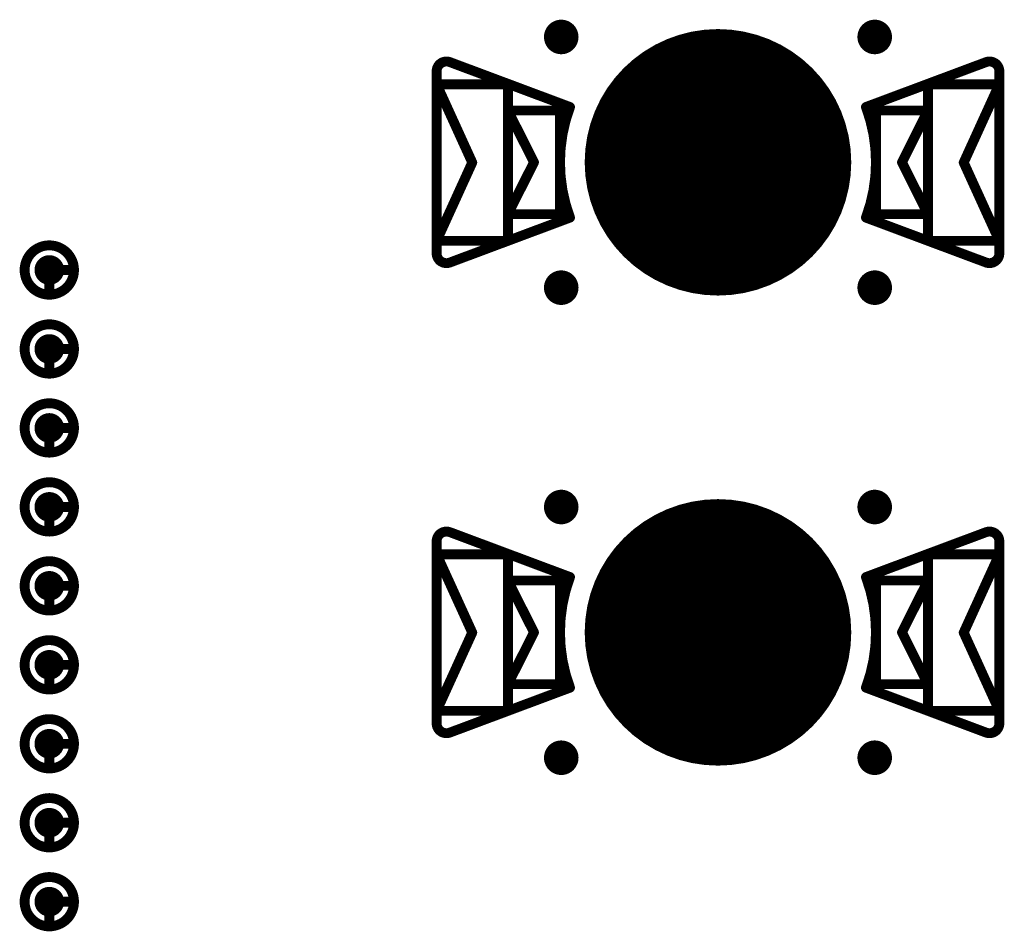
# Model space of a CAD drawing. Header units: millimetres. Extents: x 62 to 363, y 42 to 391.
# Tile 55 of 216: x 162 to 172, y 113 to 122. Entities that reach past the tile are written whole.
import ezdxf

# ---------------------------------------------------------------- set-up
doc = ezdxf.new("R2010")
doc.units = ezdxf.units.MM
for name, color, linetype in [('Mechanical8', 56, 'Continuous'), ('PadHoleLayer', 156, 'Continuous'), ('ViaHoleLayer', 16, 'Continuous')]:
    doc.layers.add(name, color=color, linetype=linetype)

# ---------------------------------------------------------------- blocks, each defined once
blk = doc.blocks.new('HARWIN_S9121_45R_1788')
at = {"layer": 'Mechanical8'}
for points, const_width in [([(1.3, 0, 1), (-1.3, 0, 1)], 0.1), ([(-2.7399, 1.0151, 1), (-2.6899, 1.0151, 1)], 0.05), ([(-2.7399, 1.0151, 1), (-2.6899, 1.0151, 1)], 0.05), ([(2.69, 1.0151, 1), (2.74, 1.0151, 1)], 0.05), ([(2.69, 1.0151, 1), (2.74, 1.0151, 1)], 0.05), ([(-2.875, 0.9214, 1), (-2.825, 0.9214, 1)], 0.05), ([(-2.8749, 0.9214, 1), (-2.8249, 0.9214, 1)], 0.05), ([(2.825, 0.9214, 1), (2.875, 0.9214, 1)], 0.05), ([(2.825, 0.9214, 1), (2.875, 0.9214, 1)], 0.05), ([(-2.8749, 0.7909, 1), (-2.8249, 0.7909, 1)], 0.05), ([(-2.8749, 0.7909, 1), (-2.8249, 0.7909, 1)], 0.05), ([(-2.8749, 0.7909, 1), (-2.8249, 0.7909, 1)], 0.05), ([(-2.1525, 0.7909, 1), (-2.1025, 0.7909, 1)], 0.05), ([(-2.1525, 0.7909, 1), (-2.1025, 0.7909, 1)], 0.05), ([(2.1025, 0.7909, 1), (2.1525, 0.7909, 1)], 0.05), ([(2.1025, 0.7909, 1), (2.1525, 0.7909, 1)], 0.05), ([(2.825, 0.7909, 1), (2.875, 0.7909, 1)], 0.05), ([(2.825, 0.7909, 1), (2.875, 0.7909, 1)], 0.05), ([(2.825, 0.7909, 1), (2.875, 0.7909, 1)], 0.05), ([(-1.5236, 0.5603, 1), (-1.4736, 0.5603, 1)], 0.05), ([(-1.5236, 0.5603, 1), (-1.4736, 0.5603, 1)], 0.05), ([(1.4737, 0.5603, 1), (1.5237, 0.5603, 1)], 0.05), ([(1.4737, 0.5603, 1), (1.5237, 0.5603, 1)], 0.05), ([(-2.1525, 0.5253, 1), (-2.1025, 0.5253, 1)], 0.05), ([(-2.1525, 0.5253, 1), (-2.1025, 0.5253, 1)], 0.05), ([(-2.1525, 0.5253, 1), (-2.1025, 0.5253, 1)], 0.05), ([(-1.625, 0.5253, 1), (-1.575, 0.5253, 1)], 0.05), ([(-1.625, 0.5253, 1), (-1.575, 0.5253, 1)], 0.05), ([(-0.025, 0.5, 1), (0.025, 0.5, 1)], 0.05), ([(-0.025, 0.5, 1), (0.025, 0.5, 1)], 0.05), ([(1.575, 0.5253, 1), (1.625, 0.5253, 1)], 0.05), ([(1.575, 0.5253, 1), (1.625, 0.5253, 1)], 0.05), ([(2.1025, 0.5253, 1), (2.1525, 0.5253, 1)], 0.05), ([(2.1025, 0.5253, 1), (2.1525, 0.5253, 1)], 0.05), ([(2.1025, 0.5253, 1), (2.1525, 0.5253, 1)], 0.05), ([(-2.5137, -0.0022, 1), (-2.4637, -0.0022, 1)], 0.05), ([(-2.5137, -0.0022, 1), (-2.4637, -0.0022, 1)], 0.05), ([(-1.8887, 0, 1), (-1.8387, 0, 1)], 0.05), ([(-1.8887, 0, 1), (-1.8387, 0, 1)], 0.05), ([(-1.325, 0, 1), (-1.275, 0, 1)], 0.05), ([(-0.5249, 0, 1), (-0.4749, 0, 1)], 0.05), ([(-0.5249, 0, 1), (-0.4749, 0, 1)], 0.05), ([(-0.025, 0, 1), (0.025, 0, 1)], 0.05), ([(-0.025, 0, 1), (0.025, 0, 1)], 0.05), ([(-0.025, 0, 1), (0.025, 0, 1)], 0.05), ([(-0.025, 0, 1), (0.025, 0, 1)], 0.05), ([(-0.025, 0, 1), (0.025, 0, 1)], 0.05), ([(-0.025, 0, 1), (0.025, 0, 1)], 0.05), ([(-0.025, 0, 1), (0.025, 0, 1)], 0.05), ([(-0.025, 0, 1), (0.025, 0, 1)], 0.05), ([(0.4751, 0, 1), (0.5251, 0, 1)], 0.05), ([(0.4751, 0, 1), (0.5251, 0, 1)], 0.05), ([(1.275, 0, 1), (1.325, 0, 1)], 0.05), ([(1.8388, 0, 1), (1.8888, 0, 1)], 0.05), ([(1.8388, 0, 1), (1.8888, 0, 1)], 0.05), ([(2.4638, -0.0022, 1), (2.5138, -0.0022, 1)], 0.05), ([(2.4638, -0.0022, 1), (2.5138, -0.0022, 1)], 0.05), ([(-2.1525, -0.5253, 1), (-2.1025, -0.5253, 1)], 0.05), ([(-2.1525, -0.5253, 1), (-2.1025, -0.5253, 1)], 0.05), ([(-2.1525, -0.5253, 1), (-2.1025, -0.5253, 1)], 0.05), ([(-1.625, -0.5253, 1), (-1.575, -0.5253, 1)], 0.05), ([(-1.625, -0.5253, 1), (-1.575, -0.5253, 1)], 0.05), ([(-0.025, -0.5, 1), (0.025, -0.5, 1)], 0.05), ([(-0.025, -0.5, 1), (0.025, -0.5, 1)], 0.05), ([(1.575, -0.5253, 1), (1.625, -0.5253, 1)], 0.05), ([(1.575, -0.5253, 1), (1.625, -0.5253, 1)], 0.05), ([(2.1025, -0.5253, 1), (2.1525, -0.5253, 1)], 0.05), ([(2.1025, -0.5253, 1), (2.1525, -0.5253, 1)], 0.05), ([(2.1025, -0.5253, 1), (2.1525, -0.5253, 1)], 0.05), ([(-1.5236, -0.5603, 1), (-1.4736, -0.5603, 1)], 0.05), ([(-1.5236, -0.5603, 1), (-1.4736, -0.5603, 1)], 0.05), ([(1.4737, -0.5603, 1), (1.5237, -0.5603, 1)], 0.05), ([(1.4737, -0.5603, 1), (1.5237, -0.5603, 1)], 0.05), ([(-2.8749, -0.7954, 1), (-2.8249, -0.7954, 1)], 0.05), ([(-2.8749, -0.7954, 1), (-2.8249, -0.7954, 1)], 0.05), ([(-2.8749, -0.7954, 1), (-2.8249, -0.7954, 1)], 0.05), ([(-2.1525, -0.7954, 1), (-2.1025, -0.7954, 1)], 0.05), ([(-2.1525, -0.7954, 1), (-2.1025, -0.7954, 1)], 0.05), ([(2.1025, -0.7954, 1), (2.1525, -0.7954, 1)], 0.05), ([(2.1025, -0.7954, 1), (2.1525, -0.7954, 1)], 0.05), ([(2.825, -0.7954, 1), (2.875, -0.7954, 1)], 0.05), ([(2.825, -0.7954, 1), (2.875, -0.7954, 1)], 0.05), ([(2.825, -0.7954, 1), (2.875, -0.7954, 1)], 0.05), ([(-2.875, -0.9214, 1), (-2.825, -0.9214, 1)], 0.05), ([(-2.8749, -0.9214, 1), (-2.8249, -0.9214, 1)], 0.05), ([(2.825, -0.9214, 1), (2.875, -0.9214, 1)], 0.05), ([(2.825, -0.9214, 1), (2.875, -0.9214, 1)], 0.05), ([(-2.7399, -1.0151, 1), (-2.6899, -1.0151, 1)], 0.05), ([(-2.7399, -1.0151, 1), (-2.6899, -1.0151, 1)], 0.05), ([(2.69, -1.0151, 1), (2.74, -1.0151, 1)], 0.05), ([(2.69, -1.0151, 1), (2.74, -1.0151, 1)], 0.05)]:
    blk.add_lwpolyline(points, format="xyb", close=True, dxfattribs=dict(at, const_width=const_width))
at = {"layer": 'Mechanical8', "const_width": 0.1}
for points in [[(-2.85, 0.9214, -0.523343), (-2.7149, 1.0151)], [(2.715, 1.0151, -0.523343), (2.85, 0.9214)], [(-1.4986, -0.5603, -0.180829), (-1.4986, 0.5603)], [(1.4987, 0.5603, -0.180829), (1.4987, -0.5603)], [(-2.7149, -1.0151, -0.523343), (-2.85, -0.9214)], [(2.85, -0.9214, -0.523343), (2.715, -1.0151)]]:
    blk.add_lwpolyline(points, format="xyb", dxfattribs=at)
for points in [[(-2.7149, 1.0151), (-1.4986, 0.5603)], [(1.4987, 0.5603), (2.715, 1.0151)], [(-2.8499, -0.9214), (-2.8499, 0.9214)], [(2.85, -0.9214), (2.85, 0.9214)], [(-2.8499, 0.7909), (-2.1275, 0.7909)], [(-2.8499, 0.7909), (-2.4887, -0.0022)], [(-2.8499, -0.7954), (-2.8499, 0.7909)], [(-2.1275, -0.7954), (-2.1275, 0.7909)], [(2.1275, 0.7909), (2.85, 0.7909)], [(2.1275, -0.7954), (2.1275, 0.7909)], [(2.4888, -0.0022), (2.85, 0.7909)], [(2.85, -0.7954), (2.85, 0.7909)], [(-2.1275, 0.5253), (-1.6, 0.5253)], [(-2.1275, 0.5253), (-1.8637, 0)], [(-2.1275, -0.5253), (-2.1275, 0.5253)], [(-1.6, -0.5253), (-1.6, 0.5253)], [(0, 0), (0, 0.5)], [(0, 0), (0, 0.5)], [(1.6, 0.5253), (2.1275, 0.5253)], [(1.6, -0.5253), (1.6, 0.5253)], [(1.8638, 0), (2.1275, 0.5253)], [(2.1275, -0.5253), (2.1275, 0.5253)], [(-2.8499, -0.7954), (-2.4887, -0.0022)], [(-2.1275, -0.5253), (-1.8637, 0)], [(-0.4999, 0), (0, 0)], [(-0.4999, 0), (0, 0)], [(0, 0), (0.5001, 0)], [(0, 0), (0.5001, 0)], [(0, -0.5), (0, 0)], [(0, -0.5), (0, 0)], [(1.8638, 0), (2.1275, -0.5253)], [(2.4888, -0.0022), (2.85, -0.7954)], [(-2.1275, -0.5253), (-1.6, -0.5253)], [(1.6, -0.5253), (2.1275, -0.5253)], [(-2.7149, -1.0151), (-1.4986, -0.5603)], [(1.4987, -0.5603), (2.715, -1.0151)], [(-2.8499, -0.7954), (-2.1275, -0.7954)], [(2.1275, -0.7954), (2.85, -0.7954)]]:
    blk.add_lwpolyline(points, dxfattribs=at)
at = {"layer": 'PadHoleLayer', "const_width": 1.3}
blk.add_lwpolyline([(-0.65, 0, 1), (0.65, 0, 1)], format="xyb", close=True, dxfattribs=at)
blk = doc.blocks.new('HARWIN_S9121_45R_1805')
at = {"layer": 'Mechanical8'}
for points, const_width in [([(1.3, 0, 1), (-1.3, 0, 1)], 0.1), ([(-2.7399, 1.0151, 1), (-2.6899, 1.0151, 1)], 0.05), ([(-2.7399, 1.0151, 1), (-2.6899, 1.0151, 1)], 0.05), ([(2.69, 1.0151, 1), (2.74, 1.0151, 1)], 0.05), ([(2.69, 1.0151, 1), (2.74, 1.0151, 1)], 0.05), ([(-2.875, 0.9214, 1), (-2.825, 0.9214, 1)], 0.05), ([(-2.875, 0.9214, 1), (-2.825, 0.9214, 1)], 0.05), ([(2.825, 0.9214, 1), (2.875, 0.9214, 1)], 0.05), ([(2.825, 0.9214, 1), (2.875, 0.9214, 1)], 0.05), ([(-2.875, 0.7909, 1), (-2.825, 0.7909, 1)], 0.05), ([(-2.875, 0.7909, 1), (-2.825, 0.7909, 1)], 0.05), ([(-2.875, 0.7909, 1), (-2.825, 0.7909, 1)], 0.05), ([(-2.1525, 0.7909, 1), (-2.1025, 0.7909, 1)], 0.05), ([(-2.1525, 0.7909, 1), (-2.1025, 0.7909, 1)], 0.05), ([(2.1025, 0.7909, 1), (2.1525, 0.7909, 1)], 0.05), ([(2.1025, 0.7909, 1), (2.1525, 0.7909, 1)], 0.05), ([(2.825, 0.7909, 1), (2.875, 0.7909, 1)], 0.05), ([(2.825, 0.7909, 1), (2.875, 0.7909, 1)], 0.05), ([(2.825, 0.7909, 1), (2.875, 0.7909, 1)], 0.05), ([(-1.5236, 0.5603, 1), (-1.4736, 0.5603, 1)], 0.05), ([(-1.5236, 0.5603, 1), (-1.4736, 0.5603, 1)], 0.05), ([(1.4737, 0.5603, 1), (1.5237, 0.5603, 1)], 0.05), ([(1.4737, 0.5603, 1), (1.5237, 0.5603, 1)], 0.05), ([(-2.1525, 0.5253, 1), (-2.1025, 0.5253, 1)], 0.05), ([(-2.1525, 0.5253, 1), (-2.1025, 0.5253, 1)], 0.05), ([(-2.1525, 0.5253, 1), (-2.1025, 0.5253, 1)], 0.05), ([(-1.625, 0.5253, 1), (-1.575, 0.5253, 1)], 0.05), ([(-1.625, 0.5253, 1), (-1.575, 0.5253, 1)], 0.05), ([(-0.025, 0.5, 1), (0.025, 0.5, 1)], 0.05), ([(-0.025, 0.5, 1), (0.025, 0.5, 1)], 0.05), ([(1.575, 0.5253, 1), (1.625, 0.5253, 1)], 0.05), ([(1.575, 0.5253, 1), (1.625, 0.5253, 1)], 0.05), ([(2.1025, 0.5253, 1), (2.1525, 0.5253, 1)], 0.05), ([(2.1025, 0.5253, 1), (2.1525, 0.5253, 1)], 0.05), ([(2.1025, 0.5253, 1), (2.1525, 0.5253, 1)], 0.05), ([(-2.5137, -0.0023, 1), (-2.4637, -0.0023, 1)], 0.05), ([(-2.5137, -0.0023, 1), (-2.4637, -0.0023, 1)], 0.05), ([(-1.8887, 0, 1), (-1.8387, 0, 1)], 0.05), ([(-1.8887, 0, 1), (-1.8387, 0, 1)], 0.05), ([(-1.325, 0, 1), (-1.275, 0, 1)], 0.05), ([(-0.525, 0, 1), (-0.475, 0, 1)], 0.05), ([(-0.525, 0, 1), (-0.475, 0, 1)], 0.05), ([(-0.025, 0, 1), (0.025, 0, 1)], 0.05), ([(-0.025, 0, 1), (0.025, 0, 1)], 0.05), ([(-0.025, 0, 1), (0.025, 0, 1)], 0.05), ([(-0.025, 0, 1), (0.025, 0, 1)], 0.05), ([(-0.025, 0, 1), (0.025, 0, 1)], 0.05), ([(-0.025, 0, 1), (0.025, 0, 1)], 0.05), ([(-0.025, 0, 1), (0.025, 0, 1)], 0.05), ([(-0.025, 0, 1), (0.025, 0, 1)], 0.05), ([(0.475, 0, 1), (0.525, 0, 1)], 0.05), ([(0.475, 0, 1), (0.525, 0, 1)], 0.05), ([(1.275, 0, 1), (1.325, 0, 1)], 0.05), ([(1.8388, 0, 1), (1.8888, 0, 1)], 0.05), ([(1.8388, 0, 1), (1.8888, 0, 1)], 0.05), ([(2.4638, -0.0023, 1), (2.5138, -0.0023, 1)], 0.05), ([(2.4638, -0.0023, 1), (2.5138, -0.0023, 1)], 0.05), ([(-2.1525, -0.5253, 1), (-2.1025, -0.5253, 1)], 0.05), ([(-2.1525, -0.5253, 1), (-2.1025, -0.5253, 1)], 0.05), ([(-2.1525, -0.5253, 1), (-2.1025, -0.5253, 1)], 0.05), ([(-1.625, -0.5253, 1), (-1.575, -0.5253, 1)], 0.05), ([(-1.625, -0.5253, 1), (-1.575, -0.5253, 1)], 0.05), ([(-0.025, -0.5, 1), (0.025, -0.5, 1)], 0.05), ([(-0.025, -0.5, 1), (0.025, -0.5, 1)], 0.05), ([(1.575, -0.5253, 1), (1.625, -0.5253, 1)], 0.05), ([(1.575, -0.5253, 1), (1.625, -0.5253, 1)], 0.05), ([(2.1025, -0.5253, 1), (2.1525, -0.5253, 1)], 0.05), ([(2.1025, -0.5253, 1), (2.1525, -0.5253, 1)], 0.05), ([(2.1025, -0.5253, 1), (2.1525, -0.5253, 1)], 0.05), ([(-1.5236, -0.5603, 1), (-1.4736, -0.5603, 1)], 0.05), ([(-1.5236, -0.5603, 1), (-1.4736, -0.5603, 1)], 0.05), ([(1.4737, -0.5603, 1), (1.5237, -0.5603, 1)], 0.05), ([(1.4737, -0.5603, 1), (1.5237, -0.5603, 1)], 0.05), ([(-2.875, -0.7954, 1), (-2.825, -0.7954, 1)], 0.05), ([(-2.875, -0.7954, 1), (-2.825, -0.7954, 1)], 0.05), ([(-2.875, -0.7954, 1), (-2.825, -0.7954, 1)], 0.05), ([(-2.1525, -0.7954, 1), (-2.1025, -0.7954, 1)], 0.05), ([(-2.1525, -0.7954, 1), (-2.1025, -0.7954, 1)], 0.05), ([(2.1025, -0.7954, 1), (2.1525, -0.7954, 1)], 0.05), ([(2.1025, -0.7954, 1), (2.1525, -0.7954, 1)], 0.05), ([(2.825, -0.7954, 1), (2.875, -0.7954, 1)], 0.05), ([(2.825, -0.7954, 1), (2.875, -0.7954, 1)], 0.05), ([(2.825, -0.7954, 1), (2.875, -0.7954, 1)], 0.05), ([(-2.875, -0.9214, 1), (-2.825, -0.9214, 1)], 0.05), ([(-2.875, -0.9214, 1), (-2.825, -0.9214, 1)], 0.05), ([(2.825, -0.9214, 1), (2.875, -0.9214, 1)], 0.05), ([(2.825, -0.9214, 1), (2.875, -0.9214, 1)], 0.05), ([(-2.7399, -1.0151, 1), (-2.6899, -1.0151, 1)], 0.05), ([(-2.7399, -1.0151, 1), (-2.6899, -1.0151, 1)], 0.05), ([(2.69, -1.0151, 1), (2.74, -1.0151, 1)], 0.05), ([(2.69, -1.0151, 1), (2.74, -1.0151, 1)], 0.05)]:
    blk.add_lwpolyline(points, format="xyb", close=True, dxfattribs=dict(at, const_width=const_width))
at = {"layer": 'Mechanical8', "const_width": 0.1}
for points in [[(-2.85, 0.9214, -0.523343), (-2.7149, 1.0151)], [(2.715, 1.0151, -0.523343), (2.85, 0.9214)], [(-1.4986, -0.5603, -0.180829), (-1.4986, 0.5603)], [(1.4987, 0.5603, -0.180829), (1.4987, -0.5603)], [(-2.7149, -1.0151, -0.523343), (-2.85, -0.9214)], [(2.85, -0.9214, -0.523343), (2.715, -1.0151)]]:
    blk.add_lwpolyline(points, format="xyb", dxfattribs=at)
for points in [[(-2.7149, 1.0151), (-1.4986, 0.5603)], [(1.4987, 0.5603), (2.715, 1.0151)], [(-2.85, -0.9214), (-2.85, 0.9214)], [(2.85, -0.9214), (2.85, 0.9214)], [(-2.85, 0.7909), (-2.1275, 0.7909)], [(-2.85, 0.7909), (-2.4887, -0.0023)], [(-2.85, -0.7954), (-2.85, 0.7909)], [(-2.1275, -0.7954), (-2.1275, 0.7909)], [(2.1275, 0.7909), (2.85, 0.7909)], [(2.1275, -0.7954), (2.1275, 0.7909)], [(2.4888, -0.0023), (2.85, 0.7909)], [(2.85, -0.7954), (2.85, 0.7909)], [(-2.1275, 0.5253), (-1.6, 0.5253)], [(-2.1275, 0.5253), (-1.8637, 0)], [(-2.1275, -0.5253), (-2.1275, 0.5253)], [(-1.6, -0.5253), (-1.6, 0.5253)], [(0, 0), (0, 0.5)], [(0, 0), (0, 0.5)], [(1.6, 0.5253), (2.1275, 0.5253)], [(1.6, -0.5253), (1.6, 0.5253)], [(1.8638, 0), (2.1275, 0.5253)], [(2.1275, -0.5253), (2.1275, 0.5253)], [(-2.85, -0.7954), (-2.4887, -0.0023)], [(-2.1275, -0.5253), (-1.8637, 0)], [(-0.5, 0), (0, 0)], [(-0.5, 0), (0, 0)], [(0, 0), (0.5, 0)], [(0, 0), (0.5, 0)], [(0, -0.5), (0, 0)], [(0, -0.5), (0, 0)], [(1.8638, 0), (2.1275, -0.5253)], [(2.4888, -0.0023), (2.85, -0.7954)], [(-2.1275, -0.5253), (-1.6, -0.5253)], [(1.6, -0.5253), (2.1275, -0.5253)], [(-2.7149, -1.0151), (-1.4986, -0.5603)], [(1.4987, -0.5603), (2.715, -1.0151)], [(-2.85, -0.7954), (-2.1275, -0.7954)], [(2.1275, -0.7954), (2.85, -0.7954)]]:
    blk.add_lwpolyline(points, dxfattribs=at)
at = {"layer": 'PadHoleLayer', "const_width": 1.3}
blk.add_lwpolyline([(-0.65, 0, 1), (0.65, 0, 1)], format="xyb", close=True, dxfattribs=at)
blk = doc.blocks.new('SAMTEC_SEAM8_40_S02_0_S_10_2_GP_K_HP_1876')
at = {"layer": 'Mechanical8'}
for points, const_width in [([(-15.35, 4.6, 1), (-15.85, 4.6, 1)], 0.1), ([(-15.625, 4.85, 1), (-15.575, 4.85, 1)], 0.05), ([(-14.55, 4.6, 1), (-15.05, 4.6, 1)], 0.1), ([(-14.825, 4.85, 1), (-14.775, 4.85, 1)], 0.05), ([(-13.75, 4.6, 1), (-14.25, 4.6, 1)], 0.1), ([(-14.025, 4.85, 1), (-13.975, 4.85, 1)], 0.05), ([(-12.95, 4.6, 1), (-13.45, 4.6, 1)], 0.1), ([(-13.225, 4.85, 1), (-13.175, 4.85, 1)], 0.05), ([(-12.15, 4.6, 1), (-12.65, 4.6, 1)], 0.1), ([(-12.425, 4.85, 1), (-12.375, 4.85, 1)], 0.05), ([(-11.35, 4.6, 1), (-11.85, 4.6, 1)], 0.1), ([(-11.625, 4.85, 1), (-11.575, 4.85, 1)], 0.05), ([(-10.55, 4.6, 1), (-11.05, 4.6, 1)], 0.1), ([(-10.825, 4.85, 1), (-10.775, 4.85, 1)], 0.05), ([(-9.75, 4.6, 1), (-10.25, 4.6, 1)], 0.1), ([(-10.025, 4.85, 1), (-9.975, 4.85, 1)], 0.05), ([(-8.95, 4.6, 1), (-9.45, 4.6, 1)], 0.1), ([(-9.225, 4.85, 1), (-9.175, 4.85, 1)], 0.05), ([(-15.875, 4.6, 1), (-15.825, 4.6, 1)], 0.05), ([(-15.625, 4.6, 1), (-15.575, 4.6, 1)], 0.05), ([(-15.625, 4.6, 1), (-15.575, 4.6, 1)], 0.05), ([(-15.375, 4.6, 1), (-15.325, 4.6, 1)], 0.05), ([(-15.375, 4.6, 1), (-15.325, 4.6, 1)], 0.05), ([(-15.075, 4.6, 1), (-15.025, 4.6, 1)], 0.05), ([(-14.825, 4.6, 1), (-14.775, 4.6, 1)], 0.05), ([(-14.825, 4.6, 1), (-14.775, 4.6, 1)], 0.05), ([(-14.575, 4.6, 1), (-14.525, 4.6, 1)], 0.05), ([(-14.575, 4.6, 1), (-14.525, 4.6, 1)], 0.05), ([(-14.275, 4.6, 1), (-14.225, 4.6, 1)], 0.05), ([(-14.025, 4.6, 1), (-13.975, 4.6, 1)], 0.05), ([(-14.025, 4.6, 1), (-13.975, 4.6, 1)], 0.05), ([(-13.775, 4.6, 1), (-13.725, 4.6, 1)], 0.05), ([(-13.775, 4.6, 1), (-13.725, 4.6, 1)], 0.05), ([(-13.475, 4.6, 1), (-13.425, 4.6, 1)], 0.05), ([(-13.225, 4.6, 1), (-13.175, 4.6, 1)], 0.05), ([(-13.225, 4.6, 1), (-13.175, 4.6, 1)], 0.05), ([(-12.975, 4.6, 1), (-12.925, 4.6, 1)], 0.05), ([(-12.975, 4.6, 1), (-12.925, 4.6, 1)], 0.05), ([(-12.675, 4.6, 1), (-12.625, 4.6, 1)], 0.05), ([(-12.425, 4.6, 1), (-12.375, 4.6, 1)], 0.05), ([(-12.425, 4.6, 1), (-12.375, 4.6, 1)], 0.05), ([(-12.175, 4.6, 1), (-12.125, 4.6, 1)], 0.05), ([(-12.175, 4.6, 1), (-12.125, 4.6, 1)], 0.05), ([(-11.875, 4.6, 1), (-11.825, 4.6, 1)], 0.05), ([(-11.625, 4.6, 1), (-11.575, 4.6, 1)], 0.05), ([(-11.625, 4.6, 1), (-11.575, 4.6, 1)], 0.05), ([(-11.375, 4.6, 1), (-11.325, 4.6, 1)], 0.05), ([(-11.375, 4.6, 1), (-11.325, 4.6, 1)], 0.05), ([(-11.075, 4.6, 1), (-11.025, 4.6, 1)], 0.05), ([(-10.825, 4.6, 1), (-10.775, 4.6, 1)], 0.05), ([(-10.825, 4.6, 1), (-10.775, 4.6, 1)], 0.05), ([(-10.575, 4.6, 1), (-10.525, 4.6, 1)], 0.05), ([(-10.575, 4.6, 1), (-10.525, 4.6, 1)], 0.05), ([(-10.275, 4.6, 1), (-10.225, 4.6, 1)], 0.05), ([(-10.025, 4.6, 1), (-9.975, 4.6, 1)], 0.05), ([(-10.025, 4.6, 1), (-9.975, 4.6, 1)], 0.05), ([(-9.775, 4.6, 1), (-9.725, 4.6, 1)], 0.05), ([(-9.775, 4.6, 1), (-9.725, 4.6, 1)], 0.05), ([(-9.475, 4.6, 1), (-9.425, 4.6, 1)], 0.05), ([(-9.225, 4.6, 1), (-9.175, 4.6, 1)], 0.05), ([(-9.225, 4.6, 1), (-9.175, 4.6, 1)], 0.05), ([(-8.975, 4.6, 1), (-8.925, 4.6, 1)], 0.05), ([(-8.975, 4.6, 1), (-8.925, 4.6, 1)], 0.05)]:
    blk.add_lwpolyline(points, format="xyb", close=True, dxfattribs=dict(at, const_width=const_width))
at = {"layer": 'Mechanical8', "const_width": 0.1}
for points in [[(-15.6, 4.6), (-15.6, 4.85)], [(-14.8, 4.6), (-14.8, 4.85)], [(-14, 4.6), (-14, 4.85)], [(-13.2, 4.6), (-13.2, 4.85)], [(-12.4, 4.6), (-12.4, 4.85)], [(-11.6, 4.6), (-11.6, 4.85)], [(-10.8, 4.6), (-10.8, 4.85)], [(-10, 4.6), (-10, 4.85)], [(-9.2, 4.6), (-9.2, 4.85)], [(-15.35, 4.6), (-15.6, 4.6)], [(-14.55, 4.6), (-14.8, 4.6)], [(-13.75, 4.6), (-14, 4.6)], [(-12.95, 4.6), (-13.2, 4.6)], [(-12.15, 4.6), (-12.4, 4.6)], [(-11.35, 4.6), (-11.6, 4.6)], [(-10.55, 4.6), (-10.8, 4.6)], [(-9.75, 4.6), (-10, 4.6)], [(-8.95, 4.6), (-9.2, 4.6)]]:
    blk.add_lwpolyline(points, dxfattribs=at)
at = {"layer": 'PadHoleLayer', "const_width": 0.15}
for points in [[(-15.675, 4.6, 1), (-15.525, 4.6, 1)], [(-14.875, 4.6, 1), (-14.725, 4.6, 1)], [(-14.075, 4.6, 1), (-13.925, 4.6, 1)], [(-13.275, 4.6, 1), (-13.125, 4.6, 1)], [(-12.475, 4.6, 1), (-12.325, 4.6, 1)], [(-11.675, 4.6, 1), (-11.525, 4.6, 1)], [(-10.875, 4.6, 1), (-10.725, 4.6, 1)], [(-10.075, 4.6, 1), (-9.925, 4.6, 1)], [(-9.275, 4.6, 1), (-9.125, 4.6, 1)]]:
    blk.add_lwpolyline(points, format="xyb", close=True, dxfattribs=at)

msp = doc.modelspace()

# ---------------------------------------------------------------- linework, layer by layer
at = {"layer": 'ViaHoleLayer', "const_width": 0.175}
for points in [[(167.235, 121.7613, 1), (167.41, 121.7613, 1)], [(170.41, 121.7613, 1), (170.585, 121.7613, 1)], [(167.235, 119.2212, 1), (167.41, 119.2212, 1)], [(170.41, 119.2212, 1), (170.585, 119.2212, 1)], [(167.235, 116.9988, 1), (167.41, 116.9988, 1)], [(170.41, 116.9988, 1), (170.585, 116.9988, 1)], [(167.235, 114.4587, 1), (167.41, 114.4587, 1)], [(170.41, 114.4587, 1), (170.585, 114.4587, 1)]]:
    msp.add_lwpolyline(points, format="xyb", close=True, dxfattribs=at)

# ---------------------------------------------------------------- block references
at = {"rotation": 270}
msp.add_blockref('SAMTEC_SEAM8_40_S02_0_S_10_2_GP_K_HP_1876', (157.5375, 103.8), dxfattribs=at)
for name, p in [('HARWIN_S9121_45R_1805', (168.91, 120.4912)), ('HARWIN_S9121_45R_1788', (168.91, 115.7288))]:
    msp.add_blockref(name, p)

doc.saveas('drawing.dxf')
